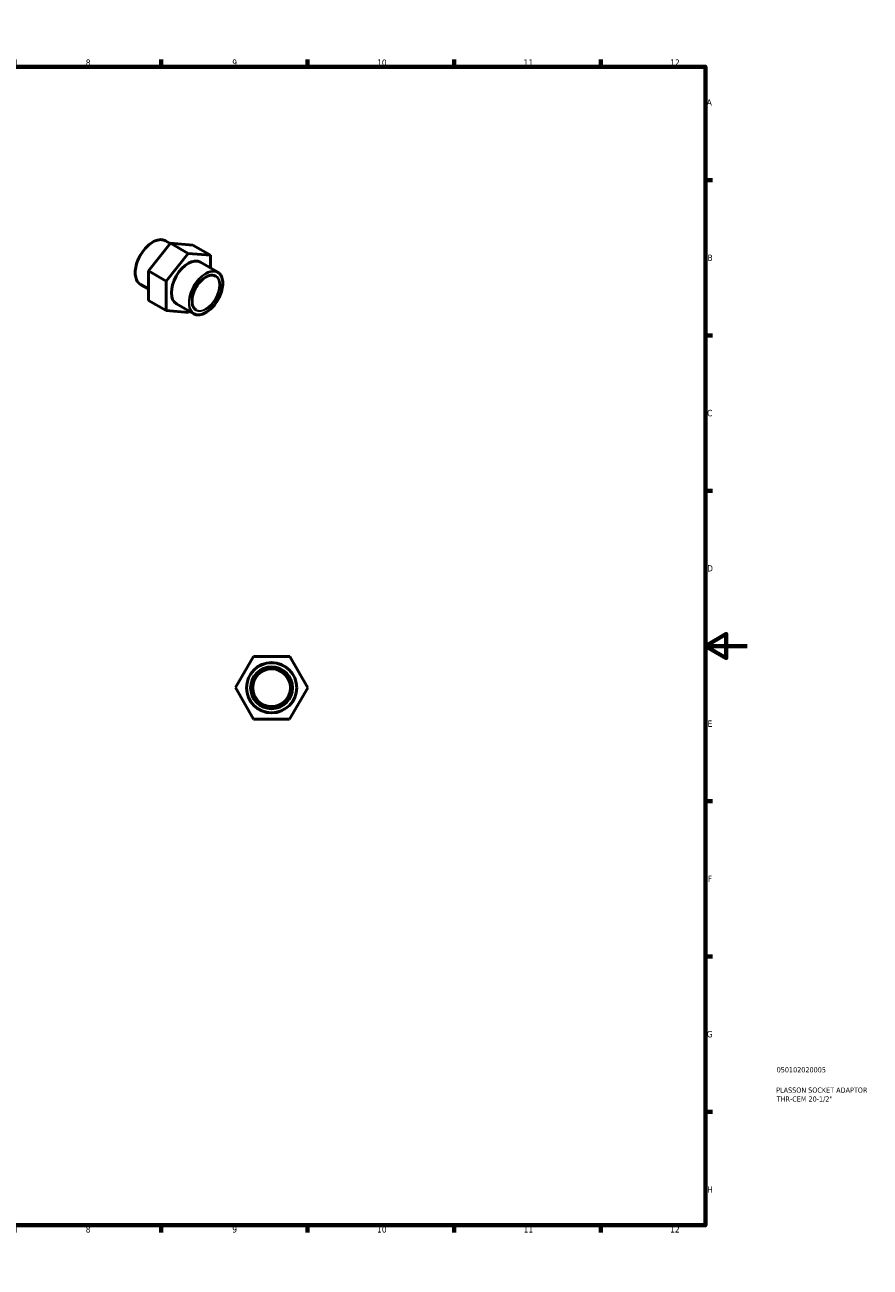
# Model space of a CAD drawing. Header units: millimetres. Extents: x 0 to 900, y 0 to 594.
# Tile 3 of 3: x 495 to 900, y 0 to 594. Entities that reach past the tile are written whole.
import ezdxf

# ---------------------------------------------------------------- set-up
doc = ezdxf.new("R2010")
doc.units = ezdxf.units.MM
for name, color, linetype, lineweight in [('Border (ANSI)', 7, 'Continuous', 70), ('Title (ISO)', 7, 'Continuous', 50), ('Visible (ANSI)', 7, 'Continuous', 50), ('Visible Narrow (ANSI)', 7, 'Continuous', 35)]:
    doc.layers.add(name, color=color, linetype=linetype, lineweight=lineweight)
doc.styles.add('Note Text (ANSI)', font='tahoma.ttf')
doc.styles.add('Note Text (ISO)', font='tahoma.ttf')

# ---------------------------------------------------------------- blocks, each defined once
blk = doc.blocks.new('Borders Default Border')
at = {"layer": 'Border (ANSI)'}
for p, q in [((70.08, 574), (70.08, 577.45)), ((140.17, 574), (140.17, 577.45)), ((210.25, 574), (210.25, 577.45)), ((280.33, 574), (280.33, 577.45)), ((350.42, 574), (350.42, 577.45)), ((490.58, 574), (490.58, 577.45)), ((560.67, 574), (560.67, 577.45)), ((630.75, 574), (630.75, 577.45)), ((700.83, 574), (700.83, 577.45)), ((770.92, 574), (770.92, 577.45)), ((20, 519.75), (16.55, 519.75)), ((821, 519.75), (824.45, 519.75)), ((20, 445.5), (16.55, 445.5)), ((821, 445.5), (824.45, 445.5)), ((20, 371.25), (16.55, 371.25)), ((821, 371.25), (824.45, 371.25)), ((20, 222.75), (16.55, 222.75)), ((821, 222.75), (824.45, 222.75)), ((20, 148.5), (16.55, 148.5)), ((821, 148.5), (824.45, 148.5)), ((20, 74.25), (16.55, 74.25)), ((821, 74.25), (824.45, 74.25)), ((70.08, 20), (70.08, 16.55)), ((140.17, 20), (140.17, 16.55)), ((210.25, 20), (210.25, 16.55)), ((280.33, 20), (280.33, 16.55)), ((350.42, 20), (350.42, 16.55)), ((490.58, 20), (490.58, 16.55)), ((560.67, 20), (560.67, 16.55)), ((630.75, 20), (630.75, 16.55)), ((700.83, 20), (700.83, 16.55)), ((770.92, 20), (770.92, 16.55))]:
    blk.add_line(p, q, dxfattribs=at)
at = {"layer": 'Border (ANSI)', "flags": 128}
for points in [[(420.5, 594), (420.5, 574), (414.73, 584), (426.27, 584), (420.5, 574)], [(20, 20), (20, 574), (821, 574), (821, 20), (20, 20)], [(0, 297), (20, 297), (10, 302.77), (10, 291.23), (20, 297)], [(841, 297), (821, 297), (831, 302.77), (831, 291.23), (821, 297)], [(420.5, 0), (420.5, 20), (414.73, 10), (426.27, 10), (420.5, 20)]]:
    blk.add_lwpolyline(points, dxfattribs=at)
at = {"layer": 'Border (ANSI)', "attachment_point": 7, "style": 'Note Text (ANSI)'}
for s, insert, char_height in [('1', (34.35, 574.4), 3.05), ('2', (104.2, 574.4), 3.05), ('3', (174.26, 574.34), 3.05), ('4', (244.23, 574.4), 3.05), ('5', (314.48, 574.34), 3.05), ('6', (384.49, 574.34), 3.05), ('7', (454.6, 574.4), 3.05), ('8', (524.63, 574.33), 3.05), ('9', (594.7, 574.34), 3.05), ('10', (663.96, 574.34), 3.048), ('11', (734.04, 574.4), 3.048), ('12', (804.13, 574.4), 3.048), ('A', (16.78, 555.35), 3.05), ('A', (821.63, 555.35), 3.05), ('B', (17.15, 481.1), 3.05), ('B', (821.99, 481.1), 3.05), ('C', (16.95, 406.8), 3.05), ('C', (821.8, 406.8), 3.05), ('D', (16.96, 332.6), 3.05), ('D', (821.81, 332.6), 3.05), ('E', (17.21, 258.35), 3.05), ('E', (822.05, 258.35), 3.05), ('F', (17.29, 184.1), 3.05), ('F', (822.14, 184.1), 3.05), ('G', (16.81, 109.79), 3.05), ('G', (821.66, 109.79), 3.05), ('H', (16.97, 35.6), 3.05), ('H', (821.81, 35.6), 3.05), ('1', (34.35, 16.55), 3.05), ('2', (104.2, 16.55), 3.05), ('3', (174.26, 16.49), 3.05), ('4', (244.23, 16.55), 3.05), ('5', (314.48, 16.49), 3.05), ('6', (384.49, 16.49), 3.05), ('7', (454.6, 16.55), 3.05), ('8', (524.63, 16.48), 3.05), ('9', (594.7, 16.49), 3.05), ('10', (663.96, 16.49), 3.048), ('11', (734.04, 16.55), 3.048), ('12', (804.13, 16.55), 3.048)]:
    blk.add_mtext(s, dxfattribs=dict(at, insert=insert, char_height=char_height))
blk = doc.blocks.new('Title Blocks ISO')
at = {"layer": 'Title (ISO)', "color": 232, "true_color": 0xca0064, "style": 'Note Text (ISO)'}
for tag, p in [('PART_NUMBER_001', (34.08, 73.13)), ('DESCRIPTION_001', (33.84, 63.4)), ('DESCRIPTION_002', (34.09, 59.12))]:
    blk.add_attdef(tag, p, '', height=2.5, dxfattribs=at)

msp = doc.modelspace()

# ---------------------------------------------------------------- linework, layer by layer
at = {"layer": 'Visible (ANSI)'}
for p, q in [((565.189, 489.61), (554.599, 476.398)), ((565.039, 489.423), (562.797, 490.714)), ((575.812, 488.681), (565.189, 489.61)), ((573.674, 484.724), (565.189, 489.61)), ((584.298, 483.795), (575.812, 488.681)), ((563.085, 471.512), (573.674, 484.724)), ((573.674, 484.724), (584.298, 483.795)), ((584.298, 483.795), (584.312, 477.747)), ((563.085, 471.512), (554.599, 476.398)), ((554.599, 476.398), (554.633, 462.257)), ((587.72, 475.785), (579.447, 480.549)), ((554.62, 467.728), (550.82, 469.916)), ((563.118, 457.371), (563.085, 471.512)), ((563.118, 457.371), (554.633, 462.257)), ((576.242, 455.853), (567.969, 460.617)), ((573.742, 456.442), (563.118, 457.371)), ((574.208, 457.024), (573.742, 456.442)), ((596.199, 277.078), (604.9, 292.054)), ((604.9, 292.054), (622.221, 292.007)), ((622.221, 292.007), (630.839, 276.983)), ((604.817, 262.054), (596.199, 277.078)), ((630.839, 276.983), (622.138, 262.007)), ((622.138, 262.007), (604.817, 262.054))]:
    msp.add_line(p, q, dxfattribs=at)
for radius in [12, 10, 9]:
    msp.add_circle((613.519, 277.031), radius, dxfattribs=at)
msp.add_ellipse((573.708, 470.583), major_axis=(-5.739, -9.966), ratio=0.5780931, start_param=3.1415927, end_param=6.2831853, dxfattribs=at)
for points, knots in [([(550.82, 469.916), (550.178, 470.285), (549.638, 470.828), (548.806, 472.208), (548.519, 473.052), (548.227, 474.959), (548.228, 476.028), (548.521, 478.273), (548.813, 479.45), (549.657, 481.791), (550.209, 482.955), (551.515, 485.156), (552.269, 486.191), (553.907, 488.031), (554.79, 488.834), (556.599, 490.128), (557.524, 490.617), (559.324, 491.226), (560.2, 491.346), (561.657, 491.21), (562.261, 491.022), (562.797, 490.714)], [5.4958534, 5.4958534, 5.4958534, 5.4958534, 5.805655, 5.805655, 6.1223618, 6.1223618, 6.4446817, 6.4446817, 6.7674119, 6.7674119, 7.0896691, 7.0896691, 7.4117475, 7.4117475, 7.7340617, 7.7340617, 8.0568456, 8.0568456, 8.3788131, 8.3788131, 8.6374461, 8.6374461, 8.6374461, 8.6374461]), ([(587.72, 475.785), (588.335, 475.431), (588.853, 474.911), (589.651, 473.589), (589.927, 472.781), (590.207, 470.953), (590.206, 469.929), (589.927, 467.777), (589.647, 466.649), (588.839, 464.405), (588.31, 463.29), (587.059, 461.181), (586.336, 460.188), (584.766, 458.425), (583.92, 457.655), (582.187, 456.415), (581.3, 455.946), (579.573, 455.362), (578.733, 455.247), (577.336, 455.378), (576.756, 455.557), (576.242, 455.853)], [2.3542608, 2.3542608, 2.3542608, 2.3542608, 2.6636377, 2.6636377, 2.9801844, 2.9801844, 3.3025989, 3.3025989, 3.6254493, 3.6254493, 3.9478062, 3.9478062, 4.2699761, 4.2699761, 4.5923917, 4.5923917, 4.9152972, 4.9152972, 5.2373466, 5.2373466, 5.4958534, 5.4958534, 5.4958534, 5.4958534]), ([(577.333, 457.746), (576.834, 458.033), (576.419, 458.465), (575.804, 459.572), (575.599, 460.238), (575.419, 461.734), (575.438, 462.559), (575.697, 464.294), (575.937, 465.203), (576.613, 467.013), (577.051, 467.914), (578.079, 469.615), (578.67, 470.414), (579.944, 471.828), (580.627, 472.443), (582.011, 473.427), (582.713, 473.796), (584.063, 474.255), (584.71, 474.345), (585.786, 474.256), (586.235, 474.119), (586.63, 473.891)], [5.4958534, 5.4958534, 5.4958534, 5.4958534, 5.8303061, 5.8303061, 6.1532916, 6.1532916, 6.469973, 6.469973, 6.7865585, 6.7865585, 7.1037514, 7.1037514, 7.4211432, 7.4211432, 7.7382183, 7.7382183, 8.0546686, 8.0546686, 8.3719133, 8.3719133, 8.6374461, 8.6374461, 8.6374461, 8.6374461])]:
    msp.add_open_spline(points, degree=3, knots=knots, dxfattribs=at)
at = {"layer": 'Visible Narrow (ANSI)'}
for radius in [11.8, 10.2]:
    msp.add_circle((613.519, 277.031), radius, dxfattribs=at)
for centre, major_axis, start_param, end_param in [((556.808, 480.315), (-5.988, -10.399), 3.1415927, 6.2831853), ((581.981, 465.819), (5.739, 9.966), 0, 3.1415927), ((581.981, 465.819), (4.649, 8.073), 3.1415927, 6.2831853)]:
    msp.add_ellipse(centre, major_axis=major_axis, ratio=0.5780931, start_param=start_param, end_param=end_param, dxfattribs=at)
for major_axis in [(-5.639, -9.792), (-4.749, -8.246)]:
    msp.add_ellipse((582.123, 465.737), major_axis=major_axis, ratio=0.5780931, dxfattribs=at)

# ---------------------------------------------------------------- block references
msp.add_blockref('Borders Default Border', (0, 0))
msp.add_blockref('Title Blocks ISO', (821, 20)).add_auto_attribs({'PART_NUMBER_001': '050102020005', 'DESCRIPTION_001': 'PLASSON SOCKET ADAPTOR', 'DESCRIPTION_002': 'THR-CEM 20-1/2"'})

doc.saveas('drawing.dxf')
